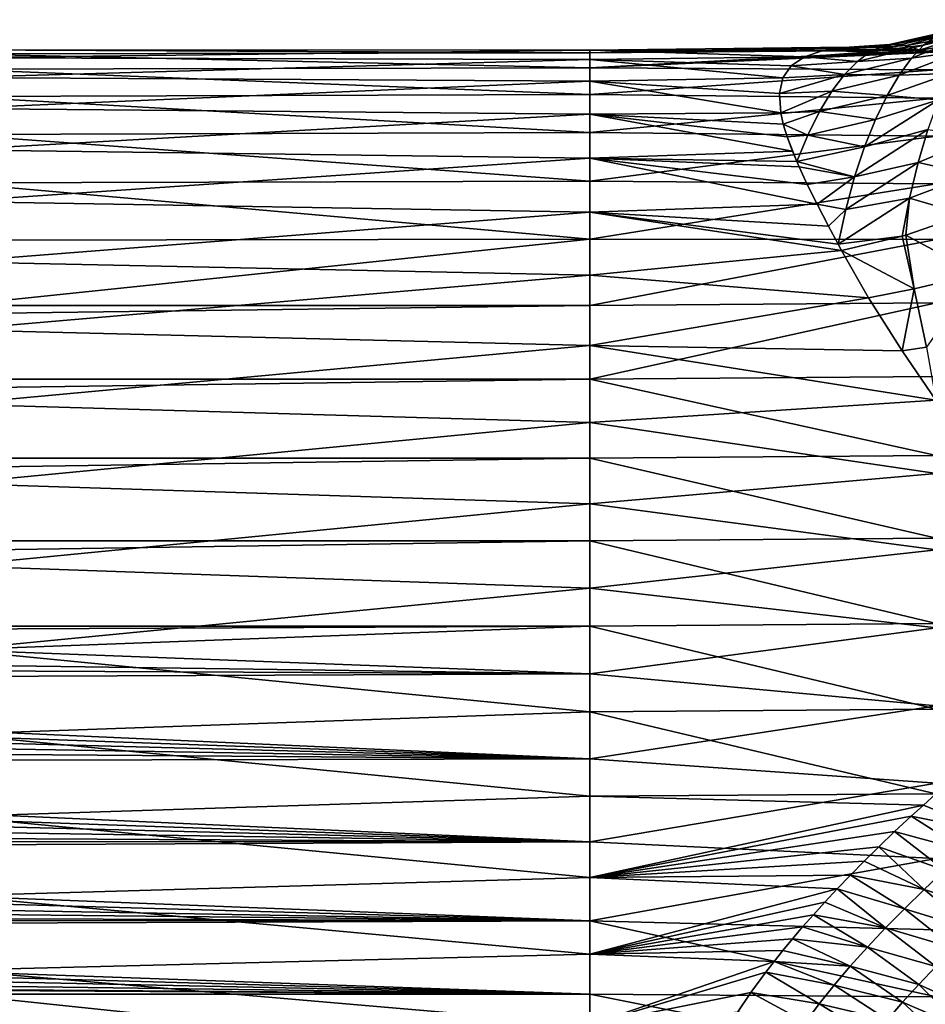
# Model space of a CAD drawing. Header units: metres. Extents: x -109 to 109, y -67 to 73.
# Tile 223 of 253: x 43 to 61, y -7 to 12. Entities that reach past the tile are written whole.
import ezdxf

# ---------------------------------------------------------------- set-up
doc = ezdxf.new("R2010")
doc.units = ezdxf.units.M
doc.layers.add('solid_508035_K244200000C76', color=7, linetype='CONTINUOUS')

msp = doc.modelspace()

# ---------------------------------------------------------------- linework, layer by layer
at = {"layer": 'solid_508035_K244200000C76'}
for points in [[(60.553532, 11.582661, -3.077314), (61.739056, 12.073306, -3.290978), (61.513451, 11.814448, -3.987897)], [(60.553532, 11.582661, -3.077314), (60.778843, 11.753027, -2.339699), (61.739056, 12.073306, -3.290978)], [(59.527393, 11.455675, -2.149837), (60.778843, 11.753027, -2.339699), (60.553532, 11.582661, -3.077314)], [(59.527393, 11.455675, -2.149837), (59.763062, 11.566243, -1.319972), (60.778843, 11.753027, -2.339699)], [(59.763062, 11.566243, -1.319972), (60.995819, 11.844782, -1.567302), (60.778843, 11.753027, -2.339699)], [(59.763062, 11.566243, -1.319972), (59.995533, 11.606446, -0.447377), (60.995819, 11.844782, -1.567302)], [(59.995533, 11.606446, -0.447377), (61.208344, 11.8585, -0.750053), (60.995819, 11.844782, -1.567302)], [(59.995533, 11.606446, -0.447377), (60.232227, 11.579198, 0.47336), (61.208344, 11.8585, -0.750053)], [(60.232227, 11.579198, 0.47336), (61.423931, 11.797445, 0.116521), (61.208344, 11.8585, -0.750053)], [(60.232227, 11.579198, 0.47336), (60.47345, 11.489805, 1.439995), (61.423931, 11.797445, 0.116521)], [(60.321087, 11.33532, -3.792875), (61.513451, 11.814448, -3.987897), (61.28437, 11.468824, -4.670745)], [(60.321087, 11.33532, -3.792875), (60.553532, 11.582661, -3.077314), (61.513451, 11.814448, -3.987897)], [(61.423931, 11.797445, 0.116521), (60.47345, 11.489805, 1.439995), (61.650604, 11.667509, 1.032399)], [(59.431828, 11.554234, 0.174719), (59.126095, 11.545978, -0.276803), (54.161694, 11.438894, 1.183929)], [(59.783703, 11.545424, 0.641326), (59.431828, 11.554234, 0.174719), (54.161694, 11.438894, 1.183929)], [(59.126095, 11.545978, -0.276803), (54.161694, 11.490954, -0.456046), (54.161694, 11.438894, 1.183929)], [(59.126095, 11.545978, -0.276803), (58.632679, 11.483325, -1.142123), (54.161694, 11.490954, -0.456046)], [(60.188164, 11.51782, 1.125159), (59.783703, 11.545424, 0.641326), (54.161694, 11.438894, 1.183929)], [(60.47345, 11.489805, 1.439995), (60.188164, 11.51782, 1.125159), (54.161694, 11.438894, 1.183929)], [(59.763062, 11.566243, -1.319972), (58.632679, 11.483325, -1.142123), (59.126095, 11.545978, -0.276803)], [(59.527393, 11.455675, -2.149837), (58.632679, 11.483325, -1.142123), (59.763062, 11.566243, -1.319972)], [(59.995533, 11.606446, -0.447377), (59.126095, 11.545978, -0.276803), (59.431828, 11.554234, 0.174719)], [(59.763062, 11.566243, -1.319972), (59.126095, 11.545978, -0.276803), (59.995533, 11.606446, -0.447377)], [(59.2859, 11.27402, -2.946993), (60.553532, 11.582661, -3.077314), (60.321087, 11.33532, -3.792875)], [(59.2859, 11.27402, -2.946993), (59.527393, 11.455675, -2.149837), (60.553532, 11.582661, -3.077314)], [(59.995533, 11.606446, -0.447377), (59.431828, 11.554234, 0.174719), (59.783703, 11.545424, 0.641326)], [(59.995533, 11.606446, -0.447377), (59.783703, 11.545424, 0.641326), (60.232227, 11.579198, 0.47336)], [(60.232227, 11.579198, 0.47336), (59.783703, 11.545424, 0.641326), (60.188164, 11.51782, 1.125159)], [(60.232227, 11.579198, 0.47336), (60.188164, 11.51782, 1.125159), (60.47345, 11.489805, 1.439995)], [(61.650604, 11.667509, 1.032399), (60.47345, 11.489805, 1.439995), (60.652824, 11.46928, 1.628266)], [(54.161694, 11.490954, -0.456046), (42, 11.344114, -1.887081), (42, 11.49662, -0.278781)], [(54.161694, 11.438894, 1.183929), (42, 11.49662, -0.278781), (42, 11.422247, 1.335022)], [(54.161694, 11.438894, 1.183929), (54.161694, 11.490954, -0.456046), (42, 11.49662, -0.278781)], [(54.161694, 11.490954, -0.456046), (54.161694, 11.309091, -2.086737), (42, 11.344114, -1.887081)], [(54.161694, 11.153973, 2.799803), (54.161694, 11.438894, 1.183929), (42, 11.422247, 1.335022)], [(54.161694, 11.153973, 2.799803), (42, 11.422247, 1.335022), (42, 11.122459, 2.922482)], [(54.161694, 11.309091, -2.086737), (42, 10.967738, -3.458139), (42, 11.344114, -1.887081)], [(58.271339, 11.364539, -1.968591), (54.161694, 11.309091, -2.086737), (54.161694, 11.490954, -0.456046)], [(58.632679, 11.483325, -1.142123), (58.271339, 11.364539, -1.968591), (54.161694, 11.490954, -0.456046)], [(60.47345, 11.489805, 1.439995), (54.161694, 11.438894, 1.183929), (54.161694, 11.153973, 2.799803)], [(60.652824, 11.46928, 1.628266), (60.47345, 11.489805, 1.439995), (54.161694, 11.153973, 2.799803)], [(60.781422, 11.453295, 1.759501), (60.652824, 11.46928, 1.628266), (54.161694, 11.153973, 2.799803)], [(60.799244, 11.112626, 3.285467), (60.781422, 11.453295, 1.759501), (54.161694, 11.153973, 2.799803)], [(58.271339, 11.364539, -1.968591), (58.018265, 11.190704, -2.77547), (54.161694, 11.309091, -2.086737)], [(59.2859, 11.27402, -2.946993), (58.018265, 11.190704, -2.77547), (58.271339, 11.364539, -1.968591)], [(59.527393, 11.455675, -2.149837), (58.271339, 11.364539, -1.968591), (58.632679, 11.483325, -1.142123)], [(59.2859, 11.27402, -2.946993), (58.271339, 11.364539, -1.968591), (59.527393, 11.455675, -2.149837)], [(59.040443, 11.022053, -3.723145), (60.321087, 11.33532, -3.792875), (60.085762, 11.013644, -4.496078)], [(59.040443, 11.022053, -3.723145), (59.2859, 11.27402, -2.946993), (60.321087, 11.33532, -3.792875)], [(60.085762, 11.013644, -4.496078), (61.28437, 11.468824, -4.670745), (61.058155, 11.041922, -5.345369)], [(60.085762, 11.013644, -4.496078), (60.321087, 11.33532, -3.792875), (61.28437, 11.468824, -4.670745)], [(54.161694, 11.309091, -2.086737), (54.161694, 10.897007, -3.674949), (42, 10.967738, -3.458139)], [(54.161694, 10.641988, 4.358681), (54.161694, 11.153973, 2.799803), (42, 11.122459, 2.922482)], [(57.860992, 10.958631, -3.576131), (54.161694, 10.897007, -3.674949), (54.161694, 11.309091, -2.086737)], [(58.018265, 11.190704, -2.77547), (57.860992, 10.958631, -3.576131), (54.161694, 11.309091, -2.086737)], [(60.799244, 11.112626, 3.285467), (54.161694, 11.153973, 2.799803), (54.161694, 10.641988, 4.358681)], [(59.040443, 11.022053, -3.723145), (57.860992, 10.958631, -3.576131), (58.018265, 11.190704, -2.77547)], [(59.040443, 11.022053, -3.723145), (58.018265, 11.190704, -2.77547), (59.2859, 11.27402, -2.946993)], [(54.161694, 10.641988, 4.358681), (42, 11.122459, 2.922482), (42, 10.603173, 4.452271)], [(54.161694, 10.897007, -3.674949), (42, 10.37492, -4.960952), (42, 10.967738, -3.458139)], [(60.799244, 10.571729, 4.745873), (60.799244, 11.112626, 3.285467), (54.161694, 10.641988, 4.358681)], [(57.860992, 10.958631, -3.576131), (57.794628, 10.661885, -4.379733), (54.161694, 10.897007, -3.674949)], [(59.040443, 11.022053, -3.723145), (57.794628, 10.661885, -4.379733), (57.860992, 10.958631, -3.576131)], [(58.795807, 10.70123, -4.487803), (57.794628, 10.661885, -4.379733), (59.040443, 11.022053, -3.723145)], [(58.795807, 10.70123, -4.487803), (59.040443, 11.022053, -3.723145), (60.085762, 11.013644, -4.496078)], [(58.795807, 10.70123, -4.487803), (60.085762, 11.013644, -4.496078), (59.853912, 10.62109, -5.192847)], [(59.853912, 10.62109, -5.192847), (61.058155, 11.041922, -5.345369), (60.840569, 10.53967, -6.013353)], [(59.853912, 10.62109, -5.192847), (60.085762, 11.013644, -4.496078), (61.058155, 11.041922, -5.345369)], [(54.161694, 10.897007, -3.674949), (54.161694, 10.263091, -5.188349), (42, 10.37492, -4.960952)], [(57.819756, 10.289923, -5.194592), (54.161694, 10.263091, -5.188349), (54.161694, 10.897007, -3.674949)], [(57.794628, 10.661885, -4.379733), (57.819756, 10.289923, -5.194592), (54.161694, 10.897007, -3.674949)], [(54.161694, 9.913363, 5.828828), (54.161694, 10.641988, 4.358681), (42, 10.603173, 4.452271)], [(54.161694, 9.913363, 5.828828), (42, 10.603173, 4.452271), (42, 9.874635, 5.8942)], [(60.799244, 10.571729, 4.745873), (54.161694, 10.641988, 4.358681), (54.161694, 9.913363, 5.828828)], [(60.799244, 9.839891, 6.120563), (60.799244, 10.571729, 4.745873), (54.161694, 9.913363, 5.828828)], [(58.795807, 10.70123, -4.487803), (57.819756, 10.289923, -5.194592), (57.794628, 10.661885, -4.379733)], [(58.558582, 10.313745, -5.246405), (57.819756, 10.289923, -5.194592), (58.795807, 10.70123, -4.487803)], [(58.558582, 10.313745, -5.246405), (58.795807, 10.70123, -4.487803), (59.853912, 10.62109, -5.192847)], [(58.558582, 10.313745, -5.246405), (59.853912, 10.62109, -5.192847), (59.63134, 10.161666, -5.884944)], [(59.63134, 10.161666, -5.884944), (59.853912, 10.62109, -5.192847), (60.840569, 10.53967, -6.013353)], [(54.161694, 10.263091, -5.188349), (42, 9.577357, -6.365864), (42, 10.37492, -4.960952)], [(59.422775, 9.640228, -6.570801), (60.840569, 10.53967, -6.013353), (60.636238, 9.96874, -6.672911)], [(59.422775, 9.640228, -6.570801), (59.63134, 10.161666, -5.884944), (60.840569, 10.53967, -6.013353)], [(54.161694, 10.263091, -5.188349), (54.161694, 9.420249, -6.596129), (42, 9.577357, -6.365864)], [(57.819756, 10.289923, -5.194592), (57.868134, 10.071228, -5.608305), (54.161694, 10.263091, -5.188349)], [(58.04179, 9.556536, -6.451055), (54.161694, 9.420249, -6.596129), (54.161694, 10.263091, -5.188349)], [(57.941738, 9.827666, -6.027031), (58.04179, 9.556536, -6.451055), (54.161694, 10.263091, -5.188349)], [(57.868134, 10.071228, -5.608305), (57.941738, 9.827666, -6.027031), (54.161694, 10.263091, -5.188349)], [(58.558582, 10.313745, -5.246405), (57.868134, 10.071228, -5.608305), (57.819756, 10.289923, -5.194592)], [(58.334553, 9.8626, -6.000104), (57.868134, 10.071228, -5.608305), (58.558582, 10.313745, -5.246405)], [(58.334553, 9.8626, -6.000104), (58.558582, 10.313745, -5.246405), (59.63134, 10.161666, -5.884944)], [(58.334553, 9.8626, -6.000104), (57.941738, 9.827666, -6.027031), (57.868134, 10.071228, -5.608305)], [(58.334553, 9.8626, -6.000104), (59.63134, 10.161666, -5.884944), (59.422775, 9.640228, -6.570801)], [(54.161694, 8.98293, 7.180318), (54.161694, 9.913363, 5.828828), (42, 9.874635, 5.8942)], [(54.161694, 8.98293, 7.180318), (42, 9.874635, 5.8942), (42, 8.951219, 7.219811)], [(60.799244, 9.839891, 6.120563), (54.161694, 9.913363, 5.828828), (54.161694, 8.98293, 7.180318)], [(60.799244, 8.930333, 7.384707), (60.799244, 9.839891, 6.120563), (54.161694, 8.98293, 7.180318)], [(58.334553, 9.8626, -6.000104), (58.126099, 9.353669, -6.744099), (57.941738, 9.827666, -6.027031)], [(57.941738, 9.827666, -6.027031), (58.126099, 9.353669, -6.744099), (58.04179, 9.556536, -6.451055)], [(58.334553, 9.8626, -6.000104), (59.422775, 9.640228, -6.570801), (58.126099, 9.353669, -6.744099)], [(59.233814, 9.063062, -7.246212), (60.636238, 9.96874, -6.672911), (60.450939, 9.33711, -7.320472)], [(59.233814, 9.063062, -7.246212), (59.422775, 9.640228, -6.570801), (60.636238, 9.96874, -6.672911)], [(61.630989, 9.826157, -7.452445), (60.450939, 9.33711, -7.320472), (60.636238, 9.96874, -6.672911)], [(61.630989, 9.826157, -7.452445), (61.484966, 9.107018, -8.042147), (60.450939, 9.33711, -7.320472)], [(59.233814, 9.063062, -7.246212), (58.126099, 9.353669, -6.744099), (59.422775, 9.640228, -6.570801)], [(54.161694, 9.420249, -6.596129), (42, 8.590792, -7.645149), (42, 9.577357, -6.365864)], [(58.04179, 9.556536, -6.451055), (58.126099, 9.353669, -6.744099), (54.161694, 9.420249, -6.596129)], [(54.161694, 9.420249, -6.596129), (54.161694, 8.385637, -7.869631), (42, 8.590792, -7.645149)], [(58.516228, 8.539219, -7.75922), (54.161694, 8.385637, -7.869631), (54.161694, 9.420249, -6.596129)], [(58.327553, 8.916754, -7.317176), (58.516228, 8.539219, -7.75922), (54.161694, 9.420249, -6.596129)], [(58.1698, 9.254361, -6.880905), (58.327553, 8.916754, -7.317176), (54.161694, 9.420249, -6.596129)], [(58.126099, 9.353669, -6.744099), (58.1698, 9.254361, -6.880905), (54.161694, 9.420249, -6.596129)], [(59.233814, 9.063062, -7.246212), (58.1698, 9.254361, -6.880905), (58.126099, 9.353669, -6.744099)], [(59.233814, 9.063062, -7.246212), (58.327553, 8.916754, -7.317176), (58.1698, 9.254361, -6.880905)], [(59.067329, 8.437478, -7.90459), (60.450939, 9.33711, -7.320472), (60.287155, 8.653342, -7.949825)], [(59.067329, 8.437478, -7.90459), (59.233814, 9.063062, -7.246212), (60.450939, 9.33711, -7.320472)], [(61.484966, 9.107018, -8.042147), (60.287155, 8.653342, -7.949825), (60.450939, 9.33711, -7.320472)], [(59.233814, 9.063062, -7.246212), (58.516228, 8.539219, -7.75922), (58.327553, 8.916754, -7.317176)], [(59.067329, 8.437478, -7.90459), (58.516228, 8.539219, -7.75922), (59.233814, 9.063062, -7.246212)], [(61.484966, 9.107018, -8.042147), (61.355671, 8.34289, -8.60598), (60.287155, 8.653342, -7.949825)], [(54.161694, 7.869631, 8.385637), (54.161694, 8.98293, 7.180318), (42, 8.951219, 7.219811)], [(54.161694, 7.869631, 8.385637), (42, 8.951219, 7.219811), (42, 7.851148, 8.402945)], [(60.799244, 8.930333, 7.384707), (54.161694, 8.98293, 7.180318), (54.161694, 7.869631, 8.385637)], [(60.799244, 7.859482, 8.515473), (60.799244, 8.930333, 7.384707), (54.161694, 7.869631, 8.385637)], [(54.161694, 8.385637, -7.869631), (42, 7.434689, -8.773562), (42, 8.590792, -7.645149)], [(58.516228, 8.539219, -7.75922), (58.735455, 8.118927, -8.203484), (54.161694, 8.385637, -7.869631)], [(59.067329, 8.437478, -7.90459), (58.735455, 8.118927, -8.203484), (58.516228, 8.539219, -7.75922)], [(60.287155, 8.653342, -7.949825), (60.142265, 7.925775, -8.553372), (58.919304, 7.773267, -8.536373)], [(59.067329, 8.437478, -7.90459), (60.287155, 8.653342, -7.949825), (58.919304, 7.773267, -8.536373)], [(60.287155, 8.653342, -7.949825), (60.215309, 7.946935, -8.552118), (60.142265, 7.925775, -8.553372)], [(60.287155, 8.653342, -7.949825), (61.355671, 8.34289, -8.60598), (60.215309, 7.946935, -8.552118)], [(54.161694, 8.385637, -7.869631), (54.161694, 7.180318, -8.98293), (42, 7.434689, -8.773562)], [(58.983223, 7.654097, -8.645023), (54.161694, 7.180318, -8.98293), (54.161694, 8.385637, -7.869631)], [(58.919304, 7.773267, -8.536373), (58.983223, 7.654097, -8.645023), (54.161694, 8.385637, -7.869631)], [(58.735455, 8.118927, -8.203484), (58.919304, 7.773267, -8.536373), (54.161694, 8.385637, -7.869631)], [(59.067329, 8.437478, -7.90459), (58.919304, 7.773267, -8.536373), (58.735455, 8.118927, -8.203484)], [(60.215309, 7.946935, -8.552118), (61.355671, 8.34289, -8.60598), (61.595345, 7.206249, -9.455384)], [(60.142265, 7.925775, -8.553372), (58.983223, 7.654097, -8.645023), (58.919304, 7.773267, -8.536373)], [(60.142265, 7.925775, -8.553372), (60.372509, 6.918255, -9.343268), (58.983223, 7.654097, -8.645023)], [(60.142265, 7.925775, -8.553372), (60.215309, 7.946935, -8.552118), (60.372509, 6.918255, -9.343268)], [(60.372509, 6.918255, -9.343268), (60.215309, 7.946935, -8.552118), (61.595345, 7.206249, -9.455384)], [(54.161694, 7.869631, 8.385637), (42, 7.851148, 8.402945), (42, 6.596129, 9.420249)], [(54.161694, 7.869631, 8.385637), (42, 6.596129, 9.420249), (54.161694, 6.596129, 9.420249)], [(60.799244, 7.859482, 8.515473), (54.161694, 7.869631, 8.385637), (54.161694, 6.596129, 9.420249)], [(60.799244, 7.859482, 8.515473), (54.161694, 6.596129, 9.420249), (60.799244, 6.646678, 9.49244)], [(59.501495, 6.742988, -9.386008), (54.161694, 7.180318, -8.98293), (58.983223, 7.654097, -8.645023)], [(60.372509, 6.918255, -9.343268), (59.501495, 6.742988, -9.386008), (58.983223, 7.654097, -8.645023)], [(54.161694, 7.180318, -8.98293), (42, 6.131865, -9.728835), (42, 7.434689, -8.773562)], [(54.161694, 7.180318, -8.98293), (54.161694, 5.828828, -9.913363), (42, 6.131865, -9.728835)], [(59.501495, 6.742988, -9.386008), (54.161694, 5.828828, -9.913363), (54.161694, 7.180318, -8.98293)], [(60.607719, 5.801299, -10.040759), (60.372509, 6.918255, -9.343268), (61.595345, 7.206249, -9.455384)], [(60.372509, 6.918255, -9.343268), (60.141708, 5.728292, -10.054204), (59.501495, 6.742988, -9.386008)], [(60.607719, 5.801299, -10.040759), (60.141708, 5.728292, -10.054204), (60.372509, 6.918255, -9.343268)], [(59.501495, 6.742988, -9.386008), (60.141708, 5.728292, -10.054204), (54.161694, 5.828828, -9.913363)], [(60.799244, 6.646678, 9.49244), (54.161694, 6.596129, 9.420249), (54.161694, 5.188349, 10.263091)], [(60.799244, 6.646678, 9.49244), (54.161694, 5.188349, 10.263091), (60.799244, 5.238907, 10.336276)], [(54.161694, 6.596129, 9.420249), (42, 6.596129, 9.420249), (-54.161694, 5.188349, 10.263091)], [(54.161694, 5.188349, 10.263091), (54.161694, 6.596129, 9.420249), (-54.161694, 5.188349, 10.263091)], [(54.161694, 5.828828, -9.913363), (42, 4.708029, -10.492114), (42, 6.131865, -9.728835)], [(54.161694, 5.828828, -9.913363), (54.161694, 4.358681, -10.641988), (42, 4.708029, -10.492114)], [(60.790268, 4.783675, -10.554416), (54.161694, 4.358681, -10.641988), (54.161694, 5.828828, -9.913363)], [(60.141708, 5.728292, -10.054204), (60.790268, 4.783675, -10.554416), (54.161694, 5.828828, -9.913363)], [(60.607719, 5.801299, -10.040759), (60.790268, 4.783675, -10.554416), (60.141708, 5.728292, -10.054204)], [(54.161694, 5.188349, 10.263091), (-54.161694, 5.188349, 10.263091), (-54.161694, 3.674949, 10.897007)], [(54.161694, 3.674949, 10.897007), (54.161694, 5.188349, 10.263091), (-54.161694, 3.674949, 10.897007)], [(60.799244, 5.238907, 10.336276), (54.161694, 5.188349, 10.263091), (60.799244, 3.726039, 10.972756)], [(60.799244, 3.726039, 10.972756), (54.161694, 5.188349, 10.263091), (54.161694, 3.674949, 10.897007)], [(60.790268, 4.783675, -10.554416), (60.799244, 3.377744, -11.084927), (54.161694, 4.358681, -10.641988)], [(54.161694, 4.358681, -10.641988), (42, 3.191278, -11.048337), (42, 4.708029, -10.492114)], [(54.161694, 4.358681, -10.641988), (54.161694, 2.799803, -11.153973), (42, 3.191278, -11.048337)], [(60.799244, 3.377744, -11.084927), (54.161694, 2.799803, -11.153973), (54.161694, 4.358681, -10.641988)], [(54.161694, 3.674949, 10.897007), (-54.161694, 3.674949, 10.897007), (-54.161694, 2.086737, 11.309091)], [(54.161694, 2.086737, 11.309091), (54.161694, 3.674949, 10.897007), (-54.161694, 2.086737, 11.309091)], [(60.799244, 3.726039, 10.972756), (54.161694, 3.674949, 10.897007), (60.799244, 2.138423, 11.389113)], [(60.799244, 2.138423, 11.389113), (54.161694, 3.674949, 10.897007), (54.161694, 2.086737, 11.309091)], [(60.799244, 3.377744, -11.084927), (60.799244, 1.917739, -11.428343), (54.161694, 2.799803, -11.153973)], [(54.161694, 2.799803, -11.153973), (42, 1.611543, -11.386524), (42, 3.191278, -11.048337)], [(54.161694, 2.799803, -11.153973), (54.161694, 1.183929, -11.438894), (42, 1.611543, -11.386524)], [(60.799244, 1.917739, -11.428343), (54.161694, 1.183929, -11.438894), (54.161694, 2.799803, -11.153973)], [(54.161694, 2.086737, 11.309091), (-54.161694, 2.086737, 11.309091), (-54.161694, 0.456046, 11.490954)], [(54.161694, 0.456046, 11.490954), (54.161694, 2.086737, 11.309091), (-54.161694, 0.456046, 11.490954)], [(60.799244, 2.138423, 11.389113), (54.161694, 2.086737, 11.309091), (60.799244, 0.507909, 11.576994)], [(60.799244, 0.507909, 11.576994), (54.161694, 2.086737, 11.309091), (54.161694, 0.456046, 11.490954)], [(60.799244, 1.917739, -11.428343), (60.799244, 0.425609, -11.580311), (54.161694, 1.183929, -11.438894)], [(54.161694, 1.183929, -11.438894), (42, 0, -11.5), (42, 1.611543, -11.386524)], [(54.161694, 1.183929, -11.438894), (54.161694, -0.456046, -11.490954), (42, 0, -11.5)], [(60.799244, 0.425609, -11.580311), (54.161694, -0.456046, -11.490954), (54.161694, 1.183929, -11.438894)], [(54.161694, 0.456046, 11.490954), (-54.161694, 0.456046, 11.490954), (-43.099998, 0, 11.5)], [(42, 0, 11.5), (54.161694, 0.456046, 11.490954), (-43.099998, 0, 11.5)], [(42, 0, 11.5), (54.161694, -1.183929, 11.438894), (54.161694, 0.456046, 11.490954)], [(60.799244, 0.507909, 11.576994), (54.161694, 0.456046, 11.490954), (60.799244, -1.132795, 11.532629)], [(60.799244, -1.132795, 11.532629), (54.161694, 0.456046, 11.490954), (54.161694, -1.183929, 11.438894)], [(60.799244, 0.425609, -11.580311), (60.799244, -1.073651, -11.538285), (54.161694, -0.456046, -11.490954)], [(54.161694, -0.456046, -11.490954), (21, 0, -11.5), (42, 0, -11.5)], [(42, 0, 11.5), (42, -1.611543, 11.386524), (54.161694, -1.183929, 11.438894)], [(20.992746, -0.295689, -11.496198), (21, 0, -11.5), (54.161694, -0.456046, -11.490954)], [(20.970438, -0.595583, -11.484567), (20.992746, -0.295689, -11.496198), (54.161694, -0.456046, -11.490954)], [(20.970438, -0.595583, -11.484567), (54.161694, -0.456046, -11.490954), (54.161694, -2.086737, -11.309091)], [(60.799244, -1.073651, -11.538285), (54.161694, -2.086737, -11.309091), (54.161694, -0.456046, -11.490954)], [(20.932602, -0.899664, -11.464755), (20.970438, -0.595583, -11.484567), (54.161694, -2.086737, -11.309091)], [(20.878052, -1.20817, -11.436359), (20.932602, -0.899664, -11.464755), (54.161694, -2.086737, -11.309091)], [(60.799244, -1.073651, -11.538285), (60.799244, -2.554926, -11.302969), (54.161694, -2.086737, -11.309091)], [(20.806385, -1.52127, -11.398935), (20.878052, -1.20817, -11.436359), (54.161694, -2.086737, -11.309091)], [(42, -1.611543, 11.386524), (54.161694, -2.799803, 11.153973), (54.161694, -1.183929, 11.438894)], [(60.799244, -1.132795, 11.532629), (54.161694, -1.183929, 11.438894), (60.790932, -2.753988, 11.255896)], [(60.790932, -2.753988, 11.255896), (54.161694, -1.183929, 11.438894), (54.161694, -2.799803, 11.153973)], [(20.716785, -1.838764, -11.352046), (20.806385, -1.52127, -11.398935), (54.161694, -2.086737, -11.309091)], [(42, -1.611543, 11.386524), (42, -3.191278, 11.048337), (54.161694, -2.799803, 11.153973)], [(20.608122, -2.160347, -11.29526), (20.716785, -1.838764, -11.352046), (54.161694, -2.086737, -11.309091)], [(20.479393, -2.485653, -11.228158), (20.608122, -2.160347, -11.29526), (54.161694, -3.674949, -10.897007)], [(20.608122, -2.160347, -11.29526), (54.161694, -2.086737, -11.309091), (54.161694, -3.674949, -10.897007)], [(60.799244, -2.554926, -11.302969), (54.161694, -3.674949, -10.897007), (54.161694, -2.086737, -11.309091)], [(20.329384, -2.81561, -11.149993), (20.479393, -2.485653, -11.228158), (54.161694, -3.674949, -10.897007)], [(60.799244, -2.554926, -11.302969), (60.799244, -3.9934, -10.878304), (54.161694, -3.674949, -10.897007)], [(20.156816, -3.151232, -11.059825), (20.329384, -2.81561, -11.149993), (54.161694, -3.674949, -10.897007)], [(42, -3.191278, 11.048337), (54.161694, -4.358681, 10.641988), (54.161694, -2.799803, 11.153973)], [(60.549488, -2.971506, 11.193932), (60.790932, -2.753988, 11.255896), (54.161694, -2.799803, 11.153973)], [(60.549488, -2.971506, 11.193932), (54.161694, -2.799803, 11.153973), (54.161694, -4.358681, 10.641988)], [(61.778732, -3.480167, 11.201391), (60.790932, -2.753988, 11.255896), (60.549488, -2.971506, 11.193932)], [(60.316963, -3.184347, 11.129185), (60.549488, -2.971506, 11.193932), (54.161694, -4.358681, 10.641988)], [(61.778732, -3.480167, 11.201391), (60.549488, -2.971506, 11.193932), (60.316963, -3.184347, 11.129185)], [(19.958212, -3.49416, -10.956315), (20.156816, -3.151232, -11.059825), (54.161694, -3.674949, -10.897007)], [(42, -3.191278, 11.048337), (42, -4.708029, 10.492114), (54.161694, -4.358681, 10.641988)], [(59.999569, -3.481507, 11.031849), (60.316963, -3.184347, 11.129185), (54.161694, -4.358681, 10.641988)], [(61.362167, -3.849766, 11.065549), (60.316963, -3.184347, 11.129185), (59.999569, -3.481507, 11.031849)], [(61.362167, -3.849766, 11.065549), (61.778732, -3.480167, 11.201391), (60.316963, -3.184347, 11.129185)], [(19.848089, -3.66924, -10.898931), (19.958212, -3.49416, -10.956315), (54.161694, -3.674949, -10.897007)], [(59.699974, -3.769131, 10.929708), (59.999569, -3.481507, 11.031849), (54.161694, -4.358681, 10.641988)], [(60.957329, -4.219632, 10.916453), (59.999569, -3.481507, 11.031849), (59.699974, -3.769131, 10.929708)], [(60.957329, -4.219632, 10.916453), (61.362167, -3.849766, 11.065549), (59.999569, -3.481507, 11.031849)], [(19.731424, -3.844742, -10.838264), (19.848089, -3.66924, -10.898931), (54.161694, -3.674949, -10.897007)], [(19.731424, -3.844742, -10.838264), (54.161694, -3.674949, -10.897007), (54.161694, -5.188349, -10.263091)], [(60.799244, -3.9934, -10.878304), (54.161694, -5.188349, -10.263091), (54.161694, -3.674949, -10.897007)], [(59.417419, -4.047517, 10.82319), (59.699974, -3.769131, 10.929708), (54.161694, -4.358681, 10.641988)], [(60.565273, -4.589386, 10.753654), (59.699974, -3.769131, 10.929708), (59.417419, -4.047517, 10.82319)], [(60.565273, -4.589386, 10.753654), (60.957329, -4.219632, 10.916453), (59.699974, -3.769131, 10.929708)], [(19.474422, -4.203129, -10.704378), (19.731424, -3.844742, -10.838264), (54.161694, -5.188349, -10.263091)], [(60.799244, -3.9934, -10.878304), (60.799244, -5.364976, -10.271406), (54.161694, -5.188349, -10.263091)], [(59.151508, -4.316768, 10.71277), (59.417419, -4.047517, 10.82319), (54.161694, -4.358681, 10.641988)], [(60.565273, -4.589386, 10.753654), (59.417419, -4.047517, 10.82319), (59.151508, -4.316768, 10.71277)], [(19.184231, -4.569083, -10.553364), (19.474422, -4.203129, -10.704378), (54.161694, -5.188349, -10.263091)], [(58.900887, -4.577257, 10.598773), (59.151508, -4.316768, 10.71277), (54.161694, -4.358681, 10.641988)], [(60.187176, -4.958602, 10.576694), (59.151508, -4.316768, 10.71277), (58.900887, -4.577257, 10.598773)], [(60.187176, -4.958602, 10.576694), (60.565273, -4.589386, 10.753654), (59.151508, -4.316768, 10.71277)], [(61.8783, -5.006335, 10.969021), (60.957329, -4.219632, 10.916453), (60.565273, -4.589386, 10.753654)], [(42, -4.708029, 10.492114), (54.161694, -5.828828, 9.913363), (54.161694, -4.358681, 10.641988)], [(58.900887, -4.577257, 10.598773), (54.161694, -4.358681, 10.641988), (54.161694, -5.828828, 9.913363)], [(18.970749, -4.817252, -10.442417), (19.184231, -4.569083, -10.553364), (54.161694, -5.188349, -10.263091)], [(42, -4.708029, 10.492114), (42, -6.131865, 9.728835), (54.161694, -5.828828, 9.913363)], [(58.665733, -4.829006, 10.481679), (58.900887, -4.577257, 10.598773), (54.161694, -5.828828, 9.913363)], [(59.824337, -5.326794, 10.385121), (58.900887, -4.577257, 10.598773), (58.665733, -4.829006, 10.481679)], [(59.824337, -5.326794, 10.385121), (60.187176, -4.958602, 10.576694), (58.900887, -4.577257, 10.598773)], [(61.499939, -5.361183, 10.782012), (60.565273, -4.589386, 10.753654), (60.187176, -4.958602, 10.576694)], [(61.499939, -5.361183, 10.782012), (61.8783, -5.006335, 10.969021), (60.565273, -4.589386, 10.753654)], [(18.740503, -5.068599, -10.322757), (18.970749, -4.817252, -10.442417), (54.161694, -5.188349, -10.263091)], [(58.444431, -5.072496, 10.361704), (58.665733, -4.829006, 10.481679), (54.161694, -5.828828, 9.913363)], [(59.824337, -5.326794, 10.385121), (58.665733, -4.829006, 10.481679), (58.444431, -5.072496, 10.361704)], [(18.632332, -5.181529, -10.266536), (18.740503, -5.068599, -10.322757), (54.161694, -5.188349, -10.263091)], [(58.237251, -5.307717, 10.239305), (58.444431, -5.072496, 10.361704), (54.161694, -5.828828, 9.913363)], [(59.478199, -5.693419, 10.178487), (58.444431, -5.072496, 10.361704), (58.237251, -5.307717, 10.239305)], [(59.478199, -5.693419, 10.178487), (59.824337, -5.326794, 10.385121), (58.444431, -5.072496, 10.361704)], [(61.136566, -5.713274, 10.582235), (60.187176, -4.958602, 10.576694), (59.824337, -5.326794, 10.385121)], [(61.136566, -5.713274, 10.582235), (61.499939, -5.361183, 10.782012), (60.187176, -4.958602, 10.576694)], [(18.492069, -5.323234, -10.193782), (18.632332, -5.181529, -10.266536), (54.161694, -5.188349, -10.263091)], [(18.492069, -5.323234, -10.193782), (54.161694, -5.188349, -10.263091), (54.161694, -6.596129, -9.420249)], [(60.799244, -6.646678, -9.49244), (54.161694, -6.596129, -9.420249), (54.161694, -5.188349, -10.263091)], [(60.799244, -5.364976, -10.271406), (60.799244, -6.646678, -9.49244), (54.161694, -5.188349, -10.263091)], [(18.224146, -5.581216, -10.054852), (18.492069, -5.323234, -10.193782), (54.161694, -6.596129, -9.420249)], [(58.042774, -5.535202, 10.114613), (58.237251, -5.307717, 10.239305), (54.161694, -5.828828, 9.913363)], [(59.478199, -5.693419, 10.178487), (58.237251, -5.307717, 10.239305), (58.042774, -5.535202, 10.114613)], [(60.789513, -6.062087, 10.369522), (59.824337, -5.326794, 10.385121), (59.478199, -5.693419, 10.178487)], [(60.789513, -6.062087, 10.369522), (61.136566, -5.713274, 10.582235), (59.824337, -5.326794, 10.385121)], [(17.936169, -5.842175, -9.905503), (18.224146, -5.581216, -10.054852), (54.161694, -6.596129, -9.420249)], [(57.860867, -5.755057, 9.98797), (58.042774, -5.535202, 10.114613), (54.161694, -5.828828, 9.913363)], [(59.150345, -6.057856, 9.956371), (58.042774, -5.535202, 10.114613), (57.860867, -5.755057, 9.98797)], [(59.150345, -6.057856, 9.956371), (59.478199, -5.693419, 10.178487), (58.042774, -5.535202, 10.114613)], [(17.62594, -6.106168, -9.744984), (17.936169, -5.842175, -9.905503), (54.161694, -6.596129, -9.420249)], [(42, -6.131865, 9.728835), (54.161694, -7.180318, 8.98293), (54.161694, -5.828828, 9.913363)], [(57.690788, -5.967626, 9.859564), (57.860867, -5.755057, 9.98797), (54.161694, -5.828828, 9.913363)], [(57.690788, -5.967626, 9.859564), (54.161694, -5.828828, 9.913363), (54.161694, -7.180318, 8.98293)], [(59.150345, -6.057856, 9.956371), (57.860867, -5.755057, 9.98797), (57.690788, -5.967626, 9.859564)], [(60.460239, -6.40706, 10.143747), (59.478199, -5.693419, 10.178487), (59.150345, -6.057856, 9.956371)], [(60.460239, -6.40706, 10.143747), (60.789513, -6.062087, 10.369522), (59.478199, -5.693419, 10.178487)], [(57.531734, -6.173248, 9.729541), (57.690788, -5.967626, 9.859564), (54.161694, -7.180318, 8.98293)], [(58.842537, -6.419392, 9.718393), (57.690788, -5.967626, 9.859564), (57.531734, -6.173248, 9.729541)], [(58.842537, -6.419392, 9.718393), (59.150345, -6.057856, 9.956371), (57.690788, -5.967626, 9.859564)], [(17.362295, -6.318849, -9.608441), (17.62594, -6.106168, -9.744984), (54.161694, -6.596129, -9.420249)], [(42, -6.131865, 9.728835), (42, -7.434689, 8.773562), (54.161694, -7.180318, 8.98293)], [(57.245472, -6.564435, 9.465518), (57.531734, -6.173248, 9.729541), (54.161694, -7.180318, 8.98293)], [(58.556667, -6.777228, 9.464233), (57.531734, -6.173248, 9.729541), (57.245472, -6.564435, 9.465518)], [(58.556667, -6.777228, 9.464233), (58.842537, -6.419392, 9.718393), (57.531734, -6.173248, 9.729541)], [(60.15033, -6.747591, 9.904838), (59.150345, -6.057856, 9.956371), (58.842537, -6.419392, 9.718393)], [(60.15033, -6.747591, 9.904838), (60.460239, -6.40706, 10.143747), (59.150345, -6.057856, 9.956371)], [(61.61668, -6.934821, 10.449638), (60.789513, -6.062087, 10.369522), (60.460239, -6.40706, 10.143747)], [(17.293539, -6.372592, -9.572882), (17.362295, -6.318849, -9.608441), (54.161694, -6.596129, -9.420249)], [(17.293539, -6.372592, -9.572882), (54.161694, -6.596129, -9.420249), (42, -6.596129, -9.420249)], [(61.317558, -7.254629, 10.206226), (60.460239, -6.40706, 10.143747), (60.15033, -6.747591, 9.904838)], [(61.317558, -7.254629, 10.206226), (61.61668, -6.934821, 10.449638), (60.460239, -6.40706, 10.143747)], [(42, -6.596129, -9.420249), (54.161694, -6.596129, -9.420249), (54.161694, -7.869631, -8.385637)], [(42, -7.851148, -8.402945), (42, -6.596129, -9.420249), (54.161694, -7.869631, -8.385637)], [(56.998158, -6.930694, 9.197057), (57.245472, -6.564435, 9.465518), (54.161694, -7.180318, 8.98293)], [(60.799244, -7.921148, -8.458141), (54.161694, -7.869631, -8.385637), (54.161694, -6.596129, -9.420249)], [(60.799244, -6.646678, -9.49244), (60.799244, -7.921148, -8.458141), (54.161694, -6.596129, -9.420249)], [(58.294788, -7.130455, 9.193663), (57.245472, -6.564435, 9.465518), (56.998158, -6.930694, 9.197057)], [(58.294788, -7.130455, 9.193663), (58.556667, -6.777228, 9.464233), (57.245472, -6.564435, 9.465518)], [(59.861519, -7.083033, 9.65279), (58.842537, -6.419392, 9.718393), (58.556667, -6.777228, 9.464233)], [(59.861519, -7.083033, 9.65279), (60.15033, -6.747591, 9.904838), (58.842537, -6.419392, 9.718393)], [(59.59565, -7.412706, 9.387682), (58.556667, -6.777228, 9.464233), (58.294788, -7.130455, 9.193663)], [(59.59565, -7.412706, 9.387682), (59.861519, -7.083033, 9.65279), (58.556667, -6.777228, 9.464233)], [(61.038254, -7.567971, 9.952524), (60.15033, -6.747591, 9.904838), (59.861519, -7.083033, 9.65279)], [(61.038254, -7.567971, 9.952524), (61.317558, -7.254629, 10.206226), (60.15033, -6.747591, 9.904838)]]:
    msp.add_3dface(points, dxfattribs=at)

doc.saveas('drawing.dxf')
